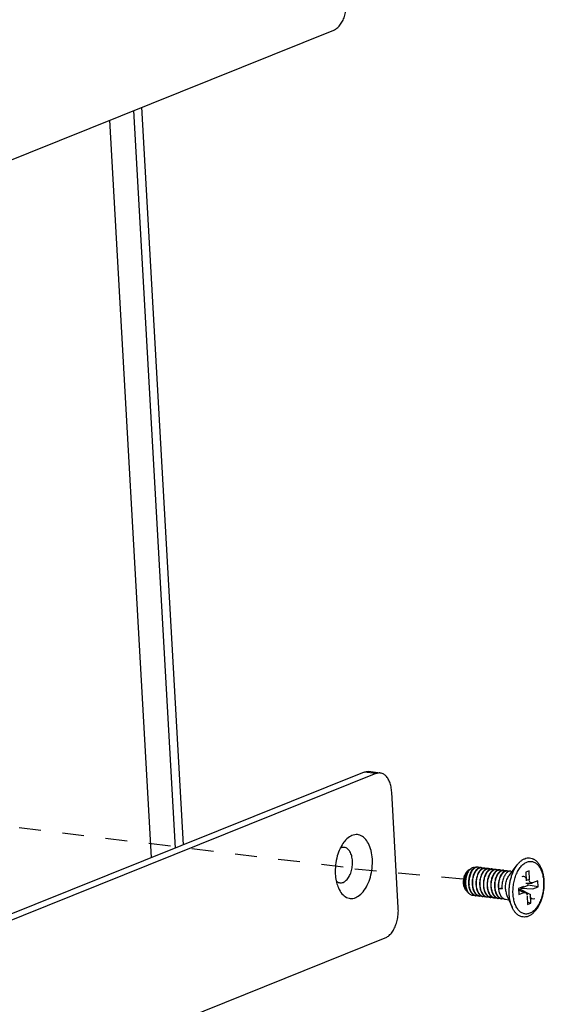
# Model space of a CAD drawing. Header units: inches. Extents: x -4 to 262, y 56 to 231.
# Tile 78 of 162: x 96.47 to 99.36, y 171.03 to 176.46. Entities that reach past the tile are written whole.
import ezdxf

# ---------------------------------------------------------------- set-up
doc = ezdxf.new("R2010")
doc.units = ezdxf.units.IN
doc.header["$LTSCALE"] = 1.2
doc.header["$MEASUREMENT"] = 0
doc.linetypes.add('DASHED', pattern=[0.2, 0.1, -0.1])
doc.layers.get('0').update_dxf_attribs({"linetype": 'CONTINUOUS'})
doc.layers.add('02___PRT_ALL_AXES', color=7, linetype='CONTINUOUS')
doc.layers.add('7_ALL_FEATURES', color=7, linetype='CONTINUOUS')

msp = doc.modelspace()

# ---------------------------------------------------------------- linework, layer by layer
at = {"color": 7, "linetype": 'Continuous'}
msp.add_line((97.1981, 171.8387), (96.9672, 175.9092), dxfattribs=at)
at = {"color": 4, "linetype": 'DASHED'}
for p, q in [((98.2543, 171.7859), (91.6767, 172.5833)), ((98.9171, 171.7195), (98.2531, 171.7812))]:
    msp.add_line(p, q, dxfattribs=at)
at = {"layer": '02___PRT_ALL_AXES', "color": 7, "linetype": 'Continuous'}
for p, q in [((98.9529, 171.7739), (98.9619, 171.7795)), ((99.1719, 171.7426), (99.2152, 171.7991)), ((99.1802, 171.7639), (99.1875, 171.763)), ((98.9336, 171.6568), (98.9383, 171.652)), ((98.9467, 171.6434), (98.9472, 171.6429)), ((99.151, 171.6088), (99.1685, 171.6067)), ((99.1582, 171.6302), (99.1868, 171.565))]:
    msp.add_line(p, q, dxfattribs=at)
for points, start_tangent, end_tangent in [([(99.1507, 171.6644), (99.1506, 171.6779), (99.1519, 171.6916), (99.1546, 171.7049), (99.1585, 171.7177), (99.1636, 171.7293), (99.1696, 171.7395), (99.1719, 171.7426)], (-0.056642, 0.998395), (0.60809, 0.793868)), ([(99.1507, 171.6644), (99.1521, 171.6514), (99.1549, 171.6394), (99.1582, 171.6302)], (0.056642, -0.998395), (0.400997, -0.916079))]:
    msp.add_spline(points, degree=3, dxfattribs=dict(at, start_tangent=start_tangent, end_tangent=end_tangent))
at = {"layer": '7_ALL_FEATURES', "color": 7, "linetype": 'Continuous'}
for p, q in [((96.3498, 175.6611), (98.2027, 176.4057)), ((97.3299, 171.8916), (97.099, 175.9622)), ((97.3743, 171.9095), (97.1434, 175.98)), ((98.4596, 172.3058), (98.3954, 172.3136)), ((98.3713, 172.3101), (95.3514, 171.0965)), ((98.4355, 172.3023), (95.4155, 171.0887)), ((98.4355, 172.3023), (98.3713, 172.3101)), ((98.5588, 171.5609), (98.5225, 172.2009)), ((98.9481, 171.7709), (98.9462, 171.7696)), ((98.9479, 171.77), (98.9485, 171.7705)), ((98.9504, 171.7722), (98.9481, 171.7709)), ((98.9485, 171.7705), (98.9504, 171.7722)), ((98.9504, 171.7722), (98.9529, 171.7739)), ((98.9982, 171.786), (98.9954, 171.7861)), ((99.0159, 171.7836), (99.0187, 171.7835)), ((99.0275, 171.7806), (99.026, 171.7802)), ((99.0365, 171.7811), (99.0392, 171.781)), ((99.0481, 171.7781), (99.0442, 171.7767)), ((99.057, 171.7787), (99.0598, 171.7785)), ((99.0775, 171.7762), (99.0803, 171.776)), ((99.0976, 171.7737), (99.0981, 171.7737)), ((99.0981, 171.7737), (99.1008, 171.7735)), ((99.1186, 171.7712), (99.1214, 171.771)), ((99.1392, 171.7687), (99.1419, 171.7685)), ((99.1597, 171.7662), (99.1625, 171.766)), ((99.2808, 171.7665), (99.2617, 171.7588)), ((99.2617, 171.7588), (99.2644, 171.7109)), ((99.2835, 171.7186), (99.2643, 171.7121)), ((99.2835, 171.7186), (99.2808, 171.7665)), ((99.1137, 171.6689), (99.1312, 171.6718)), ((99.1137, 171.6689), (99.1315, 171.6667)), ((99.2505, 171.6789), (99.2219, 171.6675)), ((99.2219, 171.6675), (99.2238, 171.6354)), ((99.2319, 171.6565), (99.2314, 171.6646)), ((99.2314, 171.6646), (99.2882, 171.6349)), ((99.2342, 171.671), (99.275, 171.6874)), ((99.2342, 171.671), (99.3021, 171.6669)), ((99.2631, 171.6972), (99.2966, 171.6982)), ((99.275, 171.6874), (99.2744, 171.6975)), ((99.3307, 171.6784), (99.275, 171.6874)), ((99.2966, 171.6982), (99.3003, 171.699)), ((99.3288, 171.7104), (99.3003, 171.699)), ((99.3021, 171.6669), (99.3307, 171.6784)), ((99.3307, 171.6784), (99.3288, 171.7104)), ((98.9424, 171.6484), (98.9394, 171.6527)), ((98.9468, 171.6435), (98.9473, 171.643)), ((98.9473, 171.643), (98.9496, 171.6406)), ((98.9473, 171.643), (98.9496, 171.6405)), ((98.9673, 171.6311), (98.9689, 171.6309)), ((98.9895, 171.6284), (98.9868, 171.6288)), ((99.01, 171.6259), (99.0073, 171.6263)), ((99.0306, 171.6234), (99.0279, 171.6239)), ((99.0489, 171.6213), (99.0484, 171.6214)), ((99.0511, 171.6209), (99.0489, 171.6213)), ((99.0695, 171.6188), (99.0689, 171.6189)), ((99.0716, 171.6184), (99.0695, 171.6188)), ((99.09, 171.6163), (99.0895, 171.6164)), ((99.0922, 171.6159), (99.09, 171.6163)), ((99.1105, 171.6138), (99.11, 171.6139)), ((99.1127, 171.6134), (99.1105, 171.6138)), ((99.131, 171.6113), (99.1305, 171.6114)), ((99.1332, 171.611), (99.131, 171.6113)), ((99.2224, 171.6597), (99.2591, 171.6472)), ((99.2523, 171.6469), (99.2224, 171.6587)), ((99.2238, 171.6354), (99.2523, 171.6469)), ((99.2691, 171.6273), (99.2718, 171.5794)), ((99.2909, 171.5871), (99.2882, 171.6349)), ((99.2909, 171.5871), (99.2712, 171.5903)), ((99.2718, 171.5794), (99.2909, 171.5871)), ((96.6341, 170.651), (98.4869, 171.3956))]:
    msp.add_line(p, q, dxfattribs=at)
for centre, major_axis, ratio, start_param, end_param in [((99.2462, 171.708), (-0.0106, -0.0244), 0.855387, 3.386755, 3.855736), ((99.2462, 171.708), (-0.0106, -0.0244), 0.855387, 2.427449, 3.386755), ((99.235, 171.6652), (0.00212, 0.00488), 0.855387, -0.714144, 0.714144), ((99.3012, 171.7301), (0.0123, 0.0282), 0.642628, 2.427449, 3.646515), ((99.2514, 171.6158), (-0.0123, -0.0282), 0.642628, 3.458089, 3.855736), ((99.2514, 171.6158), (-0.0123, -0.0282), 0.642628, 2.427449, 3.458089), ((99.3064, 171.6379), (0.0106, 0.0244), 0.855387, 2.427449, 3.855736)]:
    msp.add_ellipse(centre, major_axis=major_axis, ratio=ratio, start_param=start_param, end_param=end_param, dxfattribs=at)
for points, start_tangent, end_tangent in [([(98.2027, 176.4057), (98.22, 176.416), (98.2364, 176.4328), (98.2507, 176.4549), (98.2619, 176.4807), (98.27, 176.51), (98.2743, 176.5409), (98.2746, 176.571)], (0.927876, 0.37289), (-0.056642, 0.998395)), ([(98.3713, 172.3101), (98.3889, 172.3139), (98.3954, 172.3136)], (0.927876, 0.37289), (0.992647, -0.121042)), ([(98.4596, 172.3058), (98.4531, 172.3061), (98.4355, 172.3023)], (-0.992647, 0.121042), (-0.927876, -0.37289)), ([(98.5225, 172.2009), (98.5189, 172.2295), (98.5114, 172.2556), (98.5004, 172.2773), (98.4868, 172.2931), (98.4707, 172.303), (98.4596, 172.3058)], (-0.056642, 0.998395), (-0.992647, 0.121042)), ([(98.4158, 171.8307), (98.4089, 171.8773), (98.3943, 171.9169), (98.3732, 171.9461), (98.3472, 171.9627), (98.3185, 171.9652), (98.2894, 171.9535), (98.2623, 171.9285), (98.2591, 171.9245)], (-0.056642, 0.998395), (-0.608632, -0.793452)), ([(98.2376, 171.8887), (98.2224, 171.8478), (98.2128, 171.7985), (98.2114, 171.7486)], (-0.427533, -0.904), (0.056642, -0.998395)), ([(98.3062, 171.8202), (98.3017, 171.8486), (98.2922, 171.8719), (98.2784, 171.8879), (98.2618, 171.8951), (98.244, 171.8927), (98.2374, 171.8894)], (-0.056642, 0.998395), (-0.855091, -0.518478)), ([(98.2591, 171.9245), (98.2393, 171.8923), (98.2376, 171.8887)], (-0.608632, -0.793452), (-0.427533, -0.904)), ([(98.2285, 171.6716), (98.2329, 171.6624), (98.254, 171.6332), (98.28, 171.6166), (98.3087, 171.6141), (98.3378, 171.6258), (98.3649, 171.6507), (98.3879, 171.687), (98.4048, 171.7315), (98.4144, 171.7807), (98.4158, 171.8307)], (0.401674, -0.915783), (-0.056642, 0.998395)), ([(99.2152, 171.7991), (99.2181, 171.8028), (99.2303, 171.8158), (99.2432, 171.8259), (99.2566, 171.833), (99.2702, 171.8368), (99.2836, 171.8373), (99.2967, 171.8344), (99.3056, 171.8305)], (0.608248, 0.793747), (0.876705, -0.481028)), ([(99.364, 171.7097), (99.3616, 171.7327), (99.357, 171.7546), (99.3503, 171.7749), (99.3416, 171.7932), (99.3309, 171.8088), (99.3188, 171.8213), (99.3056, 171.8305)], (-0.056642, 0.998395), (-0.876635, 0.481155)), ([(98.2164, 171.7104), (98.2204, 171.707), (98.237, 171.6998), (98.2548, 171.7022), (98.2721, 171.7139), (98.2872, 171.7338), (98.2985, 171.7599), (98.3051, 171.7897), (98.3062, 171.8202)], (0.720427, -0.693531), (-0.056642, 0.998395)), ([(98.9336, 171.6568), (98.9321, 171.6585), (98.9274, 171.6653), (98.9236, 171.6736), (98.9209, 171.6832), (98.9193, 171.6938), (98.9189, 171.7049), (98.9197, 171.7163), (98.9217, 171.7275), (98.9247, 171.7382), (98.9288, 171.748), (98.9338, 171.7566), (98.9394, 171.7638), (98.9456, 171.7693), (98.9474, 171.7705)], (-0.698015, 0.716083), (0.848811, 0.528697)), ([(98.9394, 171.6527), (98.9373, 171.6564), (98.9326, 171.6667), (98.9292, 171.6783), (98.927, 171.6907), (98.9262, 171.7035), (98.9267, 171.7163), (98.9284, 171.7287), (98.9312, 171.7403), (98.9351, 171.7509), (98.9399, 171.7599), (98.9453, 171.7673), (98.9479, 171.77)], (-0.531296, 0.847186), (0.726466, 0.687203)), ([(98.9539, 171.773), (98.95, 171.7684), (98.9441, 171.7596), (98.9391, 171.7492), (98.935, 171.7375), (98.9321, 171.7249), (98.9304, 171.7118), (98.93, 171.6985), (98.9309, 171.6854), (98.9332, 171.673), (98.9367, 171.6615), (98.9415, 171.6514), (98.9468, 171.6435)], (-0.69599, -0.718051), (0.631258, -0.775573)), ([(98.967, 171.7715), (98.9668, 171.7713), (98.9609, 171.7625), (98.9557, 171.7522), (98.9516, 171.7406), (98.9485, 171.7282), (98.9466, 171.7153), (98.946, 171.7021), (98.9466, 171.6891)], (-0.627649, -0.778497), (0.09863, -0.995124)), ([(98.9827, 171.7826), (98.9774, 171.7789), (98.9706, 171.7722), (98.9645, 171.7636), (98.9591, 171.7533), (98.9548, 171.7417), (98.9515, 171.729), (98.9495, 171.7157), (98.9488, 171.7022), (98.9494, 171.6888)], (-0.87246, -0.488686), (0.09863, -0.995124)), ([(98.9619, 171.7795), (98.9565, 171.7754), (98.9539, 171.773)], (-0.849199, -0.528073), (-0.69599, -0.718051)), ([(98.9803, 171.7833), (98.9775, 171.7837), (98.9705, 171.7832), (98.9634, 171.7804), (98.9619, 171.7795)], (-0.977206, 0.212294), (-0.849199, -0.528073)), ([(98.9934, 171.7752), (98.989, 171.7707), (98.9827, 171.7621), (98.9771, 171.7517), (98.9726, 171.7398), (98.9693, 171.7272), (98.9673, 171.7138), (98.9665, 171.7002), (98.9672, 171.6866)], (-0.741849, -0.670567), (0.09863, -0.995124)), ([(98.9802, 171.783), (98.9733, 171.7781), (98.967, 171.7715)], (-0.877072, -0.48036), (-0.627649, -0.778497)), ([(98.9699, 171.6863), (98.9693, 171.6998), (98.97, 171.7135), (98.9721, 171.7269), (98.9754, 171.7396), (98.9799, 171.7514), (98.9854, 171.7618), (98.9917, 171.7704), (98.9948, 171.7736)], (-0.09863, 0.995124), (0.716287, 0.697806)), ([(98.9954, 171.7863), (98.9944, 171.7864), (98.9874, 171.7858), (98.9802, 171.783)], (-0.99261, 0.121349), (-0.877072, -0.48036)), ([(98.9954, 171.7861), (98.9918, 171.7858), (98.9845, 171.7835), (98.9827, 171.7826)], (-0.999994, -0.003551), (-0.87246, -0.488686)), ([(98.9905, 171.6838), (98.9898, 171.6974), (98.9906, 171.7112), (98.9927, 171.7246), (98.996, 171.7373), (99.0005, 171.7491), (99.0061, 171.7595), (99.0124, 171.768), (99.0192, 171.7745), (99.0264, 171.7789)], (-0.09863, 0.995124), (0.914488, 0.404613)), ([(99.0069, 171.7831), (99.003, 171.7817), (98.9958, 171.7773), (98.9934, 171.7752)], (-0.963037, -0.26937), (-0.741849, -0.670567)), ([(98.9948, 171.7736), (98.9985, 171.7769), (99.0057, 171.7813), (99.0131, 171.7834), (99.0159, 171.7836)], (0.716287, 0.697806), (0.999994, 0.003372)), ([(99.007, 171.7829), (99.0059, 171.7836), (98.999, 171.7859), (98.9982, 171.786)], (-0.865165, 0.501487), (-0.992838, 0.119467)), ([(99.0161, 171.7746), (99.0095, 171.7682), (99.0032, 171.7596), (99.003, 171.7593)], (-0.783319, -0.62162), (-0.524429, -0.851454)), ([(99.0159, 171.7838), (99.0104, 171.7838), (99.0069, 171.7831)], (-0.99288, 0.119118), (-0.963037, -0.26937)), ([(99.011, 171.6813), (99.0104, 171.6949), (99.0111, 171.7088), (99.0133, 171.7223), (99.0166, 171.735), (99.0212, 171.7468), (99.0267, 171.7572), (99.033, 171.7657), (99.0399, 171.7721), (99.045, 171.7755)], (-0.09863, 0.995124), (0.883727, 0.468003)), ([(99.026, 171.7802), (99.0235, 171.7792), (99.0163, 171.7748), (99.0161, 171.7746)], (-0.947125, -0.320863), (-0.783319, -0.62162)), ([(99.0187, 171.7835), (99.0203, 171.7832), (99.0273, 171.7806), (99.0277, 171.7804)], (0.99289, -0.119034), (0.863711, -0.503988)), ([(99.0366, 171.772), (99.0302, 171.7659), (99.0245, 171.7584)], (-0.782923, -0.622119), (-0.54459, -0.838703)), ([(99.0264, 171.7789), (99.0337, 171.781), (99.0365, 171.7811)], (0.914488, 0.404613), (0.999994, 0.003451)), ([(99.0365, 171.7813), (99.0309, 171.7813), (99.0275, 171.7806)], (-0.99289, 0.119034), (-0.964388, -0.264492)), ([(99.0315, 171.6788), (99.0309, 171.6924), (99.0317, 171.7063), (99.0338, 171.7199), (99.0372, 171.7325), (99.0417, 171.7442), (99.0472, 171.7546), (99.0535, 171.7631), (99.0604, 171.7696), (99.0676, 171.774), (99.075, 171.776), (99.0775, 171.7762)], (-0.09863, 0.995124), (0.999994, 0.003469)), ([(99.0442, 171.7767), (99.037, 171.7724), (99.0366, 171.772)], (-0.914488, -0.404613), (-0.782923, -0.622119)), ([(99.0392, 171.781), (99.041, 171.7807), (99.0479, 171.7781), (99.0482, 171.7779)], (0.992883, -0.119098), (0.863512, -0.504329)), ([(99.045, 171.7755), (99.0471, 171.7765), (99.0544, 171.7785), (99.057, 171.7787)], (0.883727, 0.468003), (0.999994, 0.003392)), ([(99.057, 171.7788), (99.0515, 171.7788), (99.0481, 171.7781)], (-0.992883, 0.119098), (-0.964628, -0.263614)), ([(99.0687, 171.7756), (99.0649, 171.7743), (99.0577, 171.77), (99.0571, 171.7696)], (-0.964849, -0.262804), (-0.782745, -0.622343)), ([(99.0598, 171.7785), (99.0616, 171.7782), (99.0686, 171.7755), (99.0688, 171.7754)], (0.992899, -0.11896), (0.863195, -0.504871)), ([(99.0598, 171.7359), (99.0646, 171.7466), (99.0702, 171.7558), (99.0765, 171.7633), (99.0833, 171.7689), (99.0905, 171.7724), (99.0976, 171.7737)], (0.358332, 0.933594), (0.999631, 0.027165)), ([(99.0775, 171.7763), (99.0722, 171.7763), (99.0687, 171.7756)], (-0.992899, 0.11896), (-0.964849, -0.262804)), ([(99.0726, 171.6739), (99.072, 171.6874), (99.0728, 171.7013), (99.0749, 171.7149), (99.0782, 171.7276), (99.0827, 171.7392), (99.0882, 171.7494), (99.0944, 171.7579), (99.1013, 171.7645), (99.1086, 171.7689), (99.116, 171.771), (99.1186, 171.7712)], (-0.09863, 0.995124), (0.999995, 0.003299)), ([(99.0892, 171.7732), (99.0854, 171.7718), (99.0782, 171.7675), (99.0776, 171.7671)], (-0.964888, -0.26266), (-0.782743, -0.622346)), ([(99.0803, 171.776), (99.0822, 171.7757), (99.0891, 171.773), (99.0893, 171.7729)], (0.992897, -0.11898), (0.863111, -0.505013)), ([(99.0981, 171.7738), (99.0928, 171.7739), (99.0892, 171.7732)], (-0.992897, 0.11898), (-0.964888, -0.26266)), ([(99.1094, 171.7706), (99.1082, 171.7702), (99.1011, 171.7667), (99.0982, 171.7646)], (-0.961243, -0.275702), (-0.782614, -0.622508)), ([(99.1008, 171.7735), (99.1044, 171.7728), (99.1095, 171.7706)], (0.99273, -0.120362), (0.869903, -0.493223)), ([(99.1186, 171.7714), (99.1153, 171.7715), (99.1094, 171.7706)], (-0.99273, 0.120362), (-0.961243, -0.275702)), ([(99.1214, 171.771), (99.1233, 171.7707), (99.1302, 171.768), (99.1304, 171.7679)], (0.992866, -0.119238), (0.86287, -0.505426)), ([(99.171, 171.6362), (99.1707, 171.6592), (99.1723, 171.6825), (99.1758, 171.7056), (99.1811, 171.7281), (99.1882, 171.7495), (99.1968, 171.7693), (99.2069, 171.7872), (99.2152, 171.7991)], (-0.056642, 0.998395), (0.608248, 0.793747)), ([(99.1921, 171.6391), (99.1917, 171.654), (99.1922, 171.6691), (99.1937, 171.6844), (99.1961, 171.6994), (99.1993, 171.7142), (99.2034, 171.7286), (99.2083, 171.7423), (99.214, 171.7553), (99.2203, 171.7674), (99.2272, 171.7784), (99.2347, 171.7883), (99.2426, 171.7969), (99.2509, 171.8041), (99.2595, 171.81), (99.2683, 171.8143), (99.2771, 171.817), (99.286, 171.8182), (99.2947, 171.8178), (99.3032, 171.8158), (99.3115, 171.8122), (99.3193, 171.8072), (99.3267, 171.8006), (99.3335, 171.7926), (99.3397, 171.7834), (99.3453, 171.7729), (99.35, 171.7613), (99.3539, 171.7488), (99.357, 171.7354), (99.3592, 171.7213), (99.3605, 171.7068)], (-0.056642, 0.998395), (0.056642, -0.998395)), ([(98.2114, 171.7486), (98.2163, 171.7108)], (0.056642, -0.998395), (0.202686, -0.979244)), ([(98.9462, 171.7696), (98.9403, 171.7642), (98.9348, 171.7569), (98.93, 171.748), (98.9262, 171.7378), (98.9233, 171.7267), (98.9217, 171.7149), (98.9212, 171.7029), (98.922, 171.6911), (98.9241, 171.6799), (98.9274, 171.6696), (98.9318, 171.6606), (98.934, 171.6571)], (-0.807474, -0.589903), (0.580442, -0.814302)), ([(99.003, 171.7593), (98.9977, 171.7492), (98.9932, 171.7374), (98.9899, 171.7247), (98.9878, 171.7114), (98.9871, 171.6977), (98.9877, 171.6842)], (-0.524429, -0.851454), (0.09863, -0.995124)), ([(99.0245, 171.7584), (99.0239, 171.7573), (99.0183, 171.7469), (99.0138, 171.7351), (99.0105, 171.7225), (99.0084, 171.709), (99.0076, 171.6952), (99.0083, 171.6817)], (-0.54459, -0.838703), (0.09863, -0.995124)), ([(99.0451, 171.7559), (99.0445, 171.755), (99.0389, 171.7446), (99.0344, 171.7329), (99.0311, 171.7202), (99.0289, 171.7066), (99.0282, 171.6928), (99.0288, 171.6792)], (-0.544715, -0.838621), (0.09863, -0.995124)), ([(99.0571, 171.7696), (99.0508, 171.7635), (99.0451, 171.7559)], (-0.782745, -0.622343), (-0.544715, -0.838621)), ([(99.0656, 171.7534), (99.065, 171.7524), (99.0595, 171.7421), (99.055, 171.7304), (99.0516, 171.7177), (99.0495, 171.7042), (99.0487, 171.6903), (99.0493, 171.6767)], (-0.544726, -0.838614), (0.09863, -0.995124)), ([(99.0521, 171.6764), (99.0515, 171.6885), (99.0519, 171.701), (99.0536, 171.7133), (99.0562, 171.725), (99.0598, 171.7359)], (-0.09863, 0.995124), (0.358332, 0.933594)), ([(99.0776, 171.7671), (99.0713, 171.761), (99.0656, 171.7534)], (-0.782743, -0.622346), (-0.544726, -0.838614)), ([(99.0775, 171.7337), (99.074, 171.7229), (99.0713, 171.7112), (99.0697, 171.6989), (99.0692, 171.6864), (99.0699, 171.6742)], (-0.358332, -0.933594), (0.09863, -0.995124)), ([(99.0861, 171.7509), (99.0823, 171.7444), (99.0775, 171.7337)], (-0.544319, -0.838878), (-0.358332, -0.933594)), ([(99.0982, 171.7646), (99.0943, 171.7611), (99.088, 171.7536), (99.0861, 171.7509)], (-0.782614, -0.622508), (-0.544319, -0.838878)), ([(99.1067, 171.7484), (99.1059, 171.7472), (99.1005, 171.737), (99.096, 171.7254), (99.0927, 171.7127), (99.0905, 171.6992), (99.0898, 171.6853), (99.0904, 171.6717)], (-0.544717, -0.83862), (0.09863, -0.995124)), ([(99.0932, 171.6714), (99.0925, 171.685), (99.0933, 171.6989), (99.0954, 171.7124), (99.0988, 171.7251), (99.1033, 171.7367), (99.1087, 171.7469), (99.115, 171.7554), (99.1218, 171.762), (99.1291, 171.7665), (99.1366, 171.7685), (99.1392, 171.7687)], (-0.09863, 0.995124), (0.999995, 0.003137)), ([(99.1188, 171.7621), (99.1122, 171.7558), (99.1067, 171.7484)], (-0.783414, -0.6215), (-0.544717, -0.83862)), ([(99.1273, 171.746), (99.1265, 171.7448), (99.1211, 171.7346), (99.1166, 171.7229), (99.1132, 171.7103), (99.1111, 171.6967), (99.1103, 171.6828), (99.1109, 171.6692)], (-0.545329, -0.838222), (0.09863, -0.995124)), ([(99.1137, 171.6689), (99.1131, 171.6825), (99.1138, 171.6964), (99.116, 171.7099), (99.1193, 171.7226), (99.1238, 171.7343), (99.1293, 171.7445), (99.1355, 171.753), (99.1424, 171.7595), (99.1497, 171.764), (99.1571, 171.7661), (99.1597, 171.7662)], (-0.09863, 0.995124), (0.999996, 0.00295)), ([(99.1303, 171.7682), (99.1264, 171.7668), (99.119, 171.7623), (99.1188, 171.7621)], (-0.964971, -0.262358), (-0.783414, -0.6215)), ([(99.1393, 171.7596), (99.1327, 171.7533), (99.1273, 171.746)], (-0.782719, -0.622375), (-0.545329, -0.838222)), ([(99.1392, 171.7689), (99.1338, 171.7689), (99.1303, 171.7682)], (-0.992866, 0.119238), (-0.964971, -0.262358)), ([(99.1478, 171.7434), (99.1471, 171.7423), (99.1416, 171.7321), (99.1371, 171.7204), (99.1338, 171.7078), (99.1316, 171.6942), (99.1308, 171.6803), (99.1315, 171.6667)], (-0.544737, -0.838607), (0.09863, -0.995124)), ([(99.1508, 171.7657), (99.1469, 171.7643), (99.1396, 171.7599), (99.1393, 171.7596)], (-0.964932, -0.2625), (-0.782719, -0.622375)), ([(99.1419, 171.7685), (99.1438, 171.7682), (99.1507, 171.7656), (99.1509, 171.7654)], (0.992843, -0.119423), (0.862892, -0.505388)), ([(99.1598, 171.7571), (99.1533, 171.7508), (99.1478, 171.7434)], (-0.782733, -0.622358), (-0.544737, -0.838607)), ([(99.1597, 171.7664), (99.1544, 171.7664), (99.1508, 171.7657)], (-0.992843, 0.119423), (-0.964932, -0.2625)), ([(99.1714, 171.7632), (99.1675, 171.7618), (99.1601, 171.7574), (99.1598, 171.7571)], (-0.964892, -0.262646), (-0.782733, -0.622358)), ([(99.1625, 171.766), (99.1644, 171.7657), (99.1712, 171.7631), (99.1714, 171.763)], (0.992834, -0.119502), (0.862933, -0.505318)), ([(99.1802, 171.7639), (99.1749, 171.7639), (99.1714, 171.7632)], (-0.992834, 0.119502), (-0.964892, -0.262646)), ([(98.2163, 171.7108), (98.2183, 171.7019), (98.2285, 171.6716)], (0.202686, -0.979244), (0.401674, -0.915783)), ([(98.9466, 171.6891), (98.9487, 171.6761), (98.9521, 171.6639), (98.9567, 171.6531), (98.9624, 171.644), (98.963, 171.6433)], (0.09863, -0.995124), (0.621584, -0.783348)), ([(98.9868, 171.6288), (98.9795, 171.6314), (98.9719, 171.6365), (98.9652, 171.6437), (98.9595, 171.6527), (98.9548, 171.6636), (98.9514, 171.6758), (98.9494, 171.6888)], (-0.977337, 0.211691), (-0.09863, 0.995124)), ([(98.9672, 171.6866), (98.9692, 171.6736), (98.9726, 171.6614), (98.9772, 171.6506), (98.9776, 171.6499)], (0.09863, -0.995124), (0.472802, -0.881169)), ([(99.0073, 171.6263), (99, 171.6289), (98.9924, 171.634), (98.9857, 171.6413), (98.98, 171.6503), (98.9753, 171.6611), (98.9719, 171.6733), (98.9699, 171.6863)], (-0.977352, 0.21162), (-0.09863, 0.995124)), ([(98.9877, 171.6842), (98.9897, 171.6711), (98.9912, 171.6649)], (0.09863, -0.995124), (0.267114, -0.963665)), ([(99.0279, 171.6239), (99.0204, 171.6265), (99.0128, 171.6317), (99.0061, 171.639), (99.0004, 171.648), (98.9958, 171.6587), (98.9925, 171.6708), (98.9905, 171.6838)], (-0.977375, 0.211512), (-0.09863, 0.995124)), ([(98.9912, 171.6649), (98.9931, 171.659), (98.9977, 171.6482), (99.0002, 171.6438)], (0.267114, -0.963665), (0.526708, -0.850047)), ([(99.0083, 171.6817), (99.0103, 171.6687), (99.0126, 171.6598)], (0.09863, -0.995124), (0.294173, -0.955752)), ([(99.0484, 171.6214), (99.0408, 171.6241), (99.0333, 171.6292), (99.0265, 171.6366), (99.0209, 171.6456), (99.0163, 171.6563), (99.013, 171.6684), (99.011, 171.6813)], (-0.977392, 0.211435), (-0.09863, 0.995124)), ([(99.0288, 171.6792), (99.0308, 171.6662), (99.0331, 171.6572)], (0.09863, -0.995124), (0.294824, -0.955551)), ([(99.0689, 171.6189), (99.0614, 171.6216), (99.0538, 171.6268), (99.0471, 171.6341), (99.0414, 171.6432), (99.0369, 171.6539), (99.0335, 171.6659), (99.0315, 171.6788)], (-0.977394, 0.211428), (-0.09863, 0.995124)), ([(99.0493, 171.6767), (99.0513, 171.6637), (99.0537, 171.6547)], (0.09863, -0.995124), (0.29489, -0.955531)), ([(99.0895, 171.6164), (99.0819, 171.6191), (99.0743, 171.6243), (99.0676, 171.6316), (99.0619, 171.6407), (99.0574, 171.6515), (99.0541, 171.6634), (99.0521, 171.6764)], (-0.97739, 0.211446), (-0.09863, 0.995124)), ([(99.0699, 171.6742), (99.0719, 171.6613), (99.0742, 171.6522)], (0.09863, -0.995124), (0.295046, -0.955483)), ([(99.11, 171.6139), (99.1024, 171.6166), (99.0949, 171.6218), (99.0882, 171.629), (99.0825, 171.6381), (99.0779, 171.6489), (99.0746, 171.661), (99.0726, 171.6739)], (-0.977365, 0.211562), (-0.09863, 0.995124)), ([(99.0904, 171.6717), (99.0924, 171.6588), (99.0947, 171.6497)], (0.09863, -0.995124), (0.295067, -0.955477)), ([(99.1305, 171.6114), (99.123, 171.6141), (99.1155, 171.6192), (99.1088, 171.6265), (99.1031, 171.6355), (99.0985, 171.6463), (99.0951, 171.6585), (99.0932, 171.6714)], (-0.977332, 0.211714), (-0.09863, 0.995124)), ([(99.1109, 171.6692), (99.1129, 171.6563), (99.1153, 171.6473)], (0.09863, -0.995124), (0.295005, -0.955496)), ([(99.3605, 171.7068), (99.3609, 171.6919), (99.3604, 171.6767), (99.3589, 171.6615), (99.3565, 171.6464), (99.3533, 171.6316), (99.3492, 171.6173), (99.3443, 171.6035), (99.3386, 171.5906), (99.3323, 171.5785), (99.3254, 171.5675), (99.3179, 171.5576), (99.31, 171.549), (99.3017, 171.5417), (99.2931, 171.5359), (99.2843, 171.5316), (99.2755, 171.5288), (99.2666, 171.5276), (99.2579, 171.5281), (99.2494, 171.53), (99.2411, 171.5336), (99.2333, 171.5387), (99.2259, 171.5453), (99.2191, 171.5532), (99.2129, 171.5625), (99.2073, 171.573), (99.2026, 171.5846), (99.1987, 171.5971), (99.1956, 171.6105), (99.1934, 171.6245), (99.1921, 171.6391)], (0.056642, -0.998395), (-0.056642, 0.998395)), ([(99.2671, 171.513), (99.2821, 171.5187), (99.2969, 171.5279), (99.311, 171.5406), (99.3238, 171.5562), (99.3352, 171.5744), (99.3448, 171.5945), (99.3526, 171.6162), (99.3585, 171.639), (99.3624, 171.6625), (99.3643, 171.6862), (99.364, 171.7097)], (0.966215, 0.257739), (-0.056642, 0.998395)), ([(98.934, 171.6571), (98.9372, 171.6532), (98.9383, 171.652)], (0.580442, -0.814302), (0.698213, -0.71589)), ([(98.9383, 171.652), (98.9424, 171.6484)], (0.698213, -0.71589), (0.799614, -0.600514)), ([(98.9467, 171.6434), (98.9431, 171.6475), (98.9424, 171.6484)], (-0.698241, 0.715863), (-0.603088, 0.797675)), ([(98.9496, 171.6406), (98.9542, 171.6367), (98.9619, 171.6326), (98.9673, 171.6311)], (0.721738, -0.692166), (0.984596, -0.174844)), ([(98.9496, 171.6405), (98.9535, 171.6369), (98.9604, 171.6329), (98.9673, 171.6311)], (0.698183, -0.715919), (0.992672, -0.120838)), ([(98.963, 171.6433), (98.9691, 171.6369), (98.9766, 171.6318), (98.9782, 171.631)], (0.621584, -0.783348), (0.916996, -0.398896)), ([(98.9689, 171.6309), (98.97, 171.6308), (98.9783, 171.6312)], (0.992661, -0.120931), (0.982366, 0.186969)), ([(98.9776, 171.6499), (98.983, 171.6415), (98.9888, 171.6352)], (0.472802, -0.881169), (0.738837, -0.673884)), ([(98.9782, 171.631), (98.9847, 171.629), (98.9867, 171.6287)], (0.916996, -0.398896), (0.992815, -0.119662)), ([(98.9888, 171.6352), (98.9897, 171.6344), (98.9972, 171.6293), (98.9983, 171.6288)], (0.738837, -0.673884), (0.910808, -0.41283)), ([(98.9984, 171.6286), (98.9959, 171.6283), (98.9895, 171.6284)], (-0.984674, -0.174404), (-0.992824, 0.119581)), ([(98.9983, 171.6288), (99.0053, 171.6265), (99.0073, 171.6262)], (0.910808, -0.41283), (0.992824, -0.119581)), ([(99.0002, 171.6438), (99.0034, 171.6391), (99.0093, 171.6327)], (0.526708, -0.850047), (0.737913, -0.674896)), ([(99.0093, 171.6327), (99.0102, 171.6319), (99.0178, 171.6268), (99.0189, 171.6263)], (0.737913, -0.674896), (0.910841, -0.412757)), ([(99.019, 171.6262), (99.0164, 171.6258), (99.01, 171.6259)], (-0.984664, -0.174462), (-0.992832, 0.11952)), ([(99.0126, 171.6598), (99.0136, 171.6566), (99.0182, 171.6459), (99.0208, 171.6412)], (0.294173, -0.955752), (0.528747, -0.848779)), ([(99.0189, 171.6263), (99.0259, 171.624), (99.0278, 171.6237)], (0.910841, -0.412757), (0.992832, -0.11952)), ([(99.0208, 171.6412), (99.0238, 171.6368), (99.0298, 171.6302)], (0.528747, -0.848779), (0.737857, -0.674957)), ([(99.0298, 171.6302), (99.0306, 171.6295), (99.0382, 171.6244), (99.0394, 171.6238)], (0.737857, -0.674957), (0.910982, -0.412447)), ([(99.0395, 171.6237), (99.0368, 171.6233), (99.0306, 171.6234)], (-0.984554, -0.175081), (-0.992838, 0.11947)), ([(99.0331, 171.6572), (99.0341, 171.6542), (99.0387, 171.6435), (99.0414, 171.6387)], (0.294824, -0.955551), (0.52868, -0.848821)), ([(99.0394, 171.6238), (99.0462, 171.6216), (99.0483, 171.6212)], (0.910982, -0.412447), (0.992838, -0.11947)), ([(99.0414, 171.6387), (99.0443, 171.6344), (99.0503, 171.6277)], (0.52868, -0.848821), (0.737871, -0.674942)), ([(99.0503, 171.6277), (99.051, 171.6271), (99.0586, 171.6219), (99.06, 171.6213)], (0.737871, -0.674942), (0.911011, -0.412382)), ([(99.0601, 171.6212), (99.0572, 171.6208), (99.0511, 171.6209)], (-0.984521, -0.175269), (-0.992838, 0.119472)), ([(99.0537, 171.6547), (99.0546, 171.6517), (99.0592, 171.641), (99.0619, 171.6362)], (0.29489, -0.955531), (0.528441, -0.84897)), ([(99.06, 171.6213), (99.0667, 171.6191), (99.0689, 171.6188)], (0.911011, -0.412382), (0.992838, -0.119472)), ([(99.0619, 171.6362), (99.0648, 171.6319), (99.0709, 171.6253)], (0.528441, -0.84897), (0.737848, -0.674967)), ([(99.0709, 171.6253), (99.0716, 171.6246), (99.0791, 171.6194), (99.0805, 171.6188)], (0.737848, -0.674967), (0.910966, -0.412481)), ([(99.0806, 171.6187), (99.0778, 171.6183), (99.0716, 171.6184)], (-0.984532, -0.175203), (-0.992833, 0.119509)), ([(99.0742, 171.6522), (99.0752, 171.6493), (99.0797, 171.6385), (99.0824, 171.6338)], (0.295046, -0.955483), (0.528419, -0.848984)), ([(99.0805, 171.6188), (99.0872, 171.6166), (99.0894, 171.6163)], (0.910966, -0.412481), (0.992833, -0.119509)), ([(99.0824, 171.6338), (99.0854, 171.6294), (99.0914, 171.6228)], (0.528419, -0.848984), (0.737768, -0.675054)), ([(99.0914, 171.6228), (99.0921, 171.6221), (99.0997, 171.617), (99.101, 171.6163)], (0.737768, -0.675054), (0.910918, -0.412587)), ([(99.1011, 171.6162), (99.0983, 171.6158), (99.0922, 171.6159)], (-0.984542, -0.175146), (-0.992817, 0.119641)), ([(99.0947, 171.6497), (99.0957, 171.6468), (99.1003, 171.636), (99.103, 171.6313)], (0.295067, -0.955477), (0.528541, -0.848908)), ([(99.101, 171.6163), (99.1078, 171.6141), (99.1099, 171.6138)], (0.910918, -0.412587), (0.992817, -0.119641)), ([(99.103, 171.6313), (99.106, 171.6269), (99.1119, 171.6203)], (0.528541, -0.848908), (0.737693, -0.675136)), ([(99.1119, 171.6203), (99.1127, 171.6196), (99.1202, 171.6145), (99.1216, 171.6138)], (0.737693, -0.675136), (0.910808, -0.41283)), ([(99.1217, 171.6137), (99.1189, 171.6133), (99.1127, 171.6134)], (-0.984589, -0.174883), (-0.992797, 0.119805)), ([(99.1153, 171.6473), (99.1163, 171.6442), (99.1209, 171.6334), (99.1235, 171.6288)], (0.295005, -0.955496), (0.52874, -0.848784)), ([(99.1216, 171.6138), (99.1283, 171.6116), (99.1305, 171.6113)], (0.910808, -0.41283), (0.992797, -0.119805)), ([(99.1235, 171.6288), (99.1266, 171.6243), (99.1325, 171.6178)], (0.52874, -0.848784), (0.737714, -0.675114)), ([(99.1325, 171.6178), (99.1333, 171.6171), (99.1408, 171.612), (99.1421, 171.6113)], (0.737714, -0.675114), (0.910709, -0.413048)), ([(99.1422, 171.6112), (99.1394, 171.6108), (99.1332, 171.611)], (-0.984635, -0.174623), (-0.992783, 0.119922)), ([(99.1421, 171.6113), (99.1488, 171.6092), (99.151, 171.6088)], (0.910709, -0.413048), (0.992783, -0.119922)), ([(99.1868, 171.565), (99.1833, 171.5737), (99.1774, 171.593), (99.1732, 171.614), (99.171, 171.6362)], (-0.400879, 0.916131), (-0.056642, 0.998395)), ([(98.4869, 171.3956), (98.5042, 171.4058), (98.5207, 171.4226), (98.5349, 171.4448), (98.5461, 171.4706), (98.5542, 171.4998), (98.5585, 171.5308), (98.5588, 171.5609)], (0.927876, 0.37289), (-0.056642, 0.998395)), ([(99.2671, 171.513), (99.2611, 171.5117), (99.2476, 171.5112), (99.2345, 171.514), (99.222, 171.5201), (99.2105, 171.5294), (99.2, 171.5415), (99.1909, 171.5564), (99.1868, 171.565)], (-0.96618, -0.25787), (-0.400879, 0.916131))]:
    msp.add_spline(points, degree=3, dxfattribs=dict(at, start_tangent=start_tangent, end_tangent=end_tangent))

doc.saveas('drawing.dxf')
